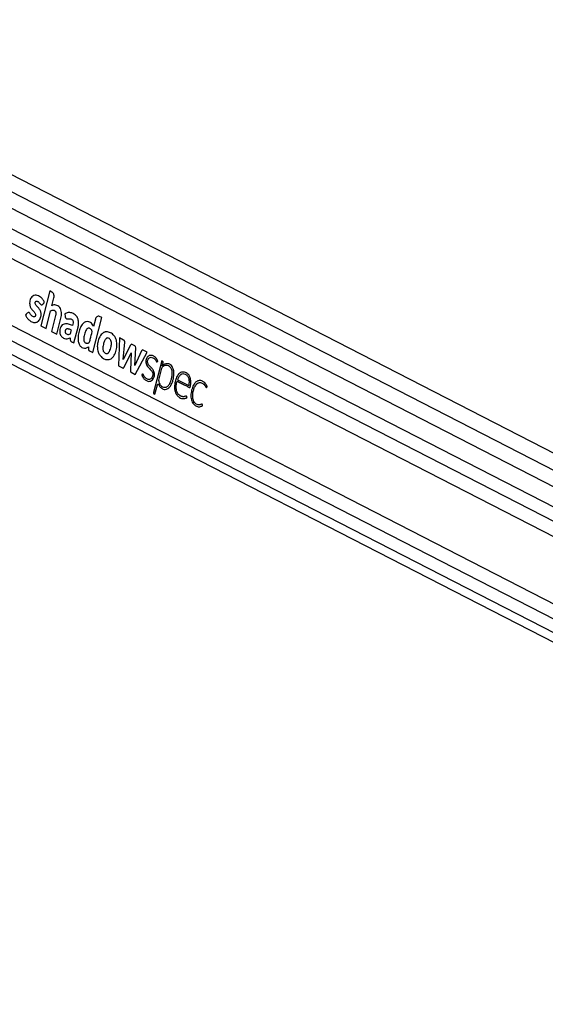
# Model space of a CAD drawing. Header units: millimetres. Extents: x 20 to 22981, y 40 to 19992.
# Tile 139 of 153: x 18099 to 18506, y 7142 to 7905. Entities that reach past the tile are written whole.
import ezdxf

# ---------------------------------------------------------------- set-up
doc = ezdxf.new("R2010")
doc.units = ezdxf.units.MM
doc.header["$LTSCALE"] = 2

msp = doc.modelspace()

# ---------------------------------------------------------------- linework, layer by layer
at = {"color": 7, "linetype": 'Continuous', "lineweight": 25}
for p, q in [((19059.57, 7287.66), (17858.58, 7904.86)), ((19035.15, 7274.09), (17844.52, 7885.97)), ((17829.48, 7773.2), (18874.59, 7236.12)), ((18089.55, 7721.39), (18820.95, 7345.51)), ((18122.08, 7694.73), (18115.11, 7667.62)), ((18123.83, 7693.83), (18122.08, 7694.73)), ((18123.8, 7683.28), (18125.34, 7689.27)), ((18119.23, 7665.51), (18122.8, 7679.41)), ((18126.67, 7675.7), (18123.48, 7663.32)), ((18133.73, 7677.05), (18134.01, 7674.84)), ((18155.42, 7646.91), (18162.39, 7674.02)), ((18162.39, 7674.02), (18160.62, 7674.92)), ((18082.89, 7672.86), (18809.01, 7299.7)), ((18115.11, 7667.62), (18119.23, 7665.51)), ((18127.6, 7661.21), (18130.78, 7673.59)), ((18140.85, 7654.4), (18143.97, 7666.57)), ((18157.41, 7672.81), (18155.99, 7667.29)), ((18123.48, 7663.32), (18127.6, 7661.21)), ((18152.17, 7651.37), (18152.11, 7649.72)), ((18176.01, 7658.39), (18175.28, 7636.7)), ((18179.3, 7656.69), (18176.01, 7658.39)), ((18178.89, 7641.57), (18180.18, 7655.09)), ((18184.56, 7652.7), (18178.89, 7641.57)), ((18187.9, 7652.29), (18185.94, 7653.3)), ((18152.87, 7648.22), (18155.42, 7646.91)), ((18179.6, 7635.59), (18185.22, 7646.64)), ((18185.22, 7646.64), (18184.48, 7633.08)), ((18187.85, 7636.92), (18188.68, 7650.56)), ((18193.04, 7648.24), (18187.85, 7636.92)), ((18188.32, 7630), (18197.51, 7647.33)), ((18197.51, 7647.33), (18194.44, 7648.91)), ((18175.28, 7636.7), (18178.47, 7635.07)), ((18208.82, 7640.65), (18202.47, 7615.92)), ((18209.42, 7640.34), (18208.82, 7640.65)), ((18209.18, 7636.64), (18209.19, 7636.65)), ((18209.19, 7636.65), (18209.82, 7639.13)), ((18184.98, 7631.72), (18188.32, 7630)), ((18208.71, 7634.79), (18206.32, 7625.48)), ((18203.55, 7614.69), (18205.41, 7621.96)), ((18221.01, 7625.92), (18229.76, 7621.42)), ((18202.74, 7615.11), (18203.55, 7614.69))]:
    msp.add_line(p, q, dxfattribs=at)
at = {"color": 8, "linetype": 'Continuous', "lineweight": 25}
for p, q in [((17846.72, 7897.75), (19047.23, 7280.8)), ((17849.28, 7867.99), (19020.62, 7266.02)), ((17849.75, 7856.64), (18836.68, 7349.45)), ((17840.97, 7785.45), (18819.41, 7282.62)), ((17835.08, 7777.89), (18929.55, 7215.44))]:
    msp.add_line(p, q, dxfattribs=at)
at = {"color": 7, "linetype": 'Continuous', "lineweight": 25, "flags": 128}
msp.add_lwpolyline([(18205.41, 7621.96), (18205.49, 7622.16), (18205.6, 7622.32), (18205.73, 7622.44), (18205.89, 7622.49), (18206.05, 7622.49), (18206.2, 7622.43), (18206.33, 7622.31), (18206.44, 7622.14)], dxfattribs=at)
at = {"color": 7, "linetype": 'Continuous', "lineweight": 25}
for centre, radius, start, end in [((18166.14, 7657.89), 5.16, 100.32819, 105.02198), ((18185.53, 7652.36), 1.03, 66.62374, 160.49723), ((18186.9, 7650.8), 1.8, 352.59082, 55.98866), ((18170, 7651.03), 11.03, 198.5437, 202.31578), ((18194.04, 7647.94), 1.05, 67.26416, 163.50224), ((18208.8, 7639.46), 1.08, 342.05266, 54.49091), ((18212.49, 7633.39), 5.1, 53.8177, 61.46753), ((18210.14, 7634.46), 1.46, 133.48269, 167.05549), ((18203.15, 7615.7), 0.721, 162.05266, 234.49091)]:
    msp.add_arc(centre, radius, start, end, dxfattribs=at)
for points, knots in [([(19924.35, 7736.15), (19910.77, 7728.61), (19828.53, 7682.94), (19677.11, 7599.42), (19401.01, 7447.73), (18917.06, 7182.77), (18384.43, 6891.83), (17990.1, 6676.57), (17872.67, 6612.47)], [0, 0, 0, 0, 0.019985, 0.121052, 0.22212, 0.424256, 0.828547, 1, 1, 1, 1]), ([(18116.47, 7684.15), (18116.56, 7684.24), (18116.74, 7684.44), (18117.05, 7684.78), (18117.34, 7685.08), (18117.57, 7685.33), (18117.71, 7685.49), (18117.82, 7685.58), (18117.89, 7685.66), (18117.92, 7685.71), (18117.92, 7685.76), (18117.91, 7685.84), (18117.87, 7685.97), (18117.8, 7686.14), (18117.72, 7686.3), (18117.68, 7686.4), (18117.66, 7686.44), (18117.65, 7686.45), (18117.65, 7686.46), (18117.65, 7686.46), (18117.65, 7686.46), (18117.65, 7686.46), (18117.65, 7686.46), (18117.49, 7686.83), (18117.13, 7687.53), (18116.49, 7688.47), (18115.76, 7689.28), (18114.24, 7690.62), (18112.18, 7691.56), (18109.79, 7691.36), (18108.27, 7690.35), (18107.25, 7688.82), (18106.66, 7687.13), (18106.45, 7685.3), (18106.65, 7683.25), (18107.34, 7681.57), (18108.24, 7680.4), (18109.04, 7679.5), (18109.85, 7678.63), (18110.59, 7677.75), (18111.05, 7676.97), (18111.17, 7676.26), (18111.12, 7675.77), (18110.96, 7675.33), (18110.72, 7674.98), (18110.43, 7674.75), (18110.04, 7674.61), (18109.39, 7674.64), (18108.55, 7675.03), (18107.65, 7675.92), (18107.01, 7676.92), (18106.44, 7677.83), (18105.99, 7678), (18105.77, 7678.09)], [0, 0, 0, 0, 0.009933, 0.021428, 0.036586, 0.043256, 0.048496, 0.053293, 0.055328, 0.056685, 0.057709, 0.059012, 0.061578, 0.067091, 0.072433, 0.074295, 0.074963, 0.075223, 0.075331, 0.075377, 0.075396, 0.075405, 0.075409, 0.075412, 0.103996, 0.132573, 0.161198, 0.189781, 0.300288, 0.355354, 0.410313, 0.451904, 0.492398, 0.532427, 0.572388, 0.627017, 0.65651, 0.68584, 0.722817, 0.751197, 0.776739, 0.787339, 0.798404, 0.80906, 0.819367, 0.829737, 0.840332, 0.856561, 0.889067, 0.921966, 0.957477, 0.97857, 1, 1, 1, 1]), ([(18125.34, 7689.27), (18125.42, 7689.79), (18125.58, 7690.82), (18125.23, 7692.23), (18124.63, 7693.29), (18124.1, 7693.65), (18123.83, 7693.83)], [0, 0, 0, 0, 0.2837048, 0.5579166, 0.7750255, 1, 1, 1, 1]), ([(18105.77, 7678.09), (18105.51, 7678.03), (18105.01, 7677.92), (18104.46, 7677.19), (18103.99, 7676.71), (18103.63, 7676.39), (18103.47, 7676.2), (18103.42, 7676.04), (18103.41, 7675.98), (18103.43, 7675.87), (18103.62, 7675.52), (18103.92, 7674.82), (18104.56, 7673.86), (18105.36, 7672.89), (18106.39, 7671.93), (18107.57, 7671.1), (18108.91, 7670.49), (18110.3, 7670.21), (18111.66, 7670.34), (18112.9, 7670.89), (18113.93, 7671.92), (18114.75, 7673.26), (18115.26, 7674.71), (18115.48, 7676.14), (18115.44, 7677.44), (18115.2, 7678.48), (18114.64, 7679.88), (18113.76, 7681.1), (18112.7, 7682.3), (18111.9, 7683.1), (18111.24, 7683.88), (18110.82, 7684.68), (18110.73, 7685.48), (18110.88, 7686.09), (18111.18, 7686.56), (18111.68, 7686.86), (18112.34, 7686.81), (18113.18, 7686.42), (18114.16, 7685.52), (18114.82, 7684.41), (18115.48, 7683.92), (18115.81, 7683.81), (18116.17, 7683.87), (18116.37, 7684.05), (18116.47, 7684.15)], [0, 0, 0, 0, 0.0226935, 0.0437687, 0.0651254, 0.0741052, 0.0817038, 0.0833114, 0.0846079, 0.0858086, 0.0903707, 0.111465, 0.1376482, 0.1725378, 0.205482, 0.2470289, 0.2889527, 0.3304574, 0.3713797, 0.4085198, 0.4449783, 0.4820391, 0.5188242, 0.5459772, 0.5729923, 0.599285, 0.6141098, 0.6736334, 0.7069358, 0.735471, 0.7605499, 0.7834668, 0.7961254, 0.8098728, 0.822722, 0.8348476, 0.8566123, 0.8796709, 0.9131375, 0.9588327, 0.9692417, 0.9789822, 0.9887727, 1, 1, 1, 1]), ([(18130.78, 7673.59), (18130.94, 7674.3), (18131.25, 7675.74), (18131.28, 7678.02), (18130.83, 7680.21), (18129.84, 7682.04), (18128.46, 7683.24), (18126.93, 7683.88), (18125.31, 7684), (18124.3, 7683.52), (18123.8, 7683.28)], [0, 0, 0, 0, 0.124448, 0.250146, 0.374778, 0.499816, 0.624786, 0.750232, 0.874855, 1, 1, 1, 1]), ([(18122.8, 7679.41), (18123.2, 7679.6), (18123.94, 7679.96), (18124.99, 7679.95), (18125.83, 7679.62), (18126.41, 7679.07), (18126.76, 7678.31), (18126.93, 7677.47), (18126.85, 7676.56), (18126.72, 7675.97), (18126.67, 7675.7)], [0, 0, 0, 0, 0.20075, 0.371353, 0.491267, 0.615204, 0.694596, 0.793687, 0.904539, 1, 1, 1, 1]), ([(18143.97, 7666.57), (18144.15, 7667.48), (18144.52, 7669.29), (18144.27, 7672.15), (18143.29, 7674.66), (18141.5, 7676.67), (18139.11, 7677.85), (18136.34, 7678.13), (18134.59, 7677.41), (18133.73, 7677.05)], [0, 0, 0, 0, 0.122899, 0.245993, 0.3688, 0.492261, 0.661688, 0.834247, 1, 1, 1, 1]), ([(18134.01, 7674.84), (18134.04, 7674.65), (18134.11, 7674.26), (18134.35, 7673.75), (18134.68, 7673.37), (18135.47, 7672.88), (18136.77, 7673.28), (18138.19, 7673.22), (18139.27, 7672.69), (18139.9, 7671.96), (18140.2, 7670.98), (18140.26, 7669.57), (18139.96, 7668.55), (18139.76, 7667.85)], [0, 0, 0, 0, 0.043693, 0.087035, 0.130805, 0.173871, 0.347703, 0.520641, 0.609431, 0.697904, 0.762047, 0.837472, 1, 1, 1, 1]), ([(18160.62, 7674.92), (18160.25, 7675.04), (18159.53, 7675.27), (18158.54, 7674.77), (18157.79, 7673.93), (18157.54, 7673.18), (18157.41, 7672.81)], [0, 0, 0, 0, 0.2837048, 0.5579166, 0.7750255, 1, 1, 1, 1]), ([(18139.76, 7667.85), (18138.72, 7668.27), (18136.64, 7669.1), (18133.89, 7669.4), (18131.77, 7668.55), (18130.47, 7667.04), (18129.8, 7664.88), (18129.72, 7662.78), (18130.12, 7661.05), (18131.04, 7659.43), (18132.55, 7658.08), (18134.54, 7657.47), (18136.33, 7657.7), (18137.39, 7658.23), (18137.86, 7658.47)], [0, 0, 0, 0, 0.143245, 0.2863, 0.358562, 0.42973, 0.501653, 0.57333, 0.62118, 0.668883, 0.765222, 0.851094, 0.934425, 1, 1, 1, 1]), ([(18155.99, 7667.29), (18155.67, 7667.92), (18155.04, 7669.13), (18153.75, 7670.33), (18152.16, 7671.05), (18150.28, 7671.01), (18148.03, 7669.89), (18146.06, 7667.26), (18144.69, 7663.56), (18144.03, 7659.85), (18143.95, 7656.38), (18144.7, 7653.56), (18146.03, 7651.48), (18147.88, 7650.34), (18150.07, 7650.11), (18151.47, 7650.95), (18152.17, 7651.37)], [0, 0, 0, 0, 0.055174, 0.104924, 0.152121, 0.22113, 0.288785, 0.386404, 0.484076, 0.581734, 0.655206, 0.726559, 0.788721, 0.848695, 0.925084, 1, 1, 1, 1]), ([(18138.87, 7664.39), (18138.16, 7664.72), (18137.16, 7665.17), (18135.83, 7665.33), (18135.09, 7665.22), (18134.55, 7664.85), (18134.22, 7664.37), (18134.02, 7663.77), (18133.94, 7663.13), (18134.02, 7662.51), (18134.37, 7661.86), (18135.05, 7661.35), (18135.98, 7660.96), (18136.66, 7661.06), (18137, 7661.1)], [0, 0, 0, 0, 0.235346, 0.328382, 0.417623, 0.466597, 0.514368, 0.562572, 0.611927, 0.656748, 0.699407, 0.787981, 0.894127, 1, 1, 1, 1]), ([(18137, 7661.1), (18137.27, 7661.2), (18137.62, 7661.32), (18138.03, 7661.56), (18138.36, 7661.99), (18138.51, 7663.06), (18138.74, 7663.91), (18138.87, 7664.39)], [0, 0, 0, 0, 0.256542, 0.334859, 0.397753, 0.663702, 1, 1, 1, 1]), ([(18154.97, 7663.29), (18154.84, 7663.64), (18154.59, 7664.35), (18153.97, 7665.17), (18153.23, 7665.74), (18152.32, 7666.04), (18151.29, 7665.76), (18150.07, 7664.4), (18149.26, 7662.33), (18148.73, 7660.08), (18148.46, 7658.41), (18148.38, 7656.89), (18148.63, 7656.05), (18148.76, 7655.63)], [0, 0, 0, 0, 0.06701, 0.13381, 0.20062, 0.267957, 0.355127, 0.441557, 0.633595, 0.746498, 0.846357, 0.924443, 1, 1, 1, 1]), ([(18148.76, 7655.63), (18148.92, 7655.36), (18149.25, 7654.8), (18149.98, 7654.37), (18150.74, 7654.17), (18151.47, 7654.23), (18152.11, 7654.45), (18152.79, 7654.82), (18153.11, 7656.06), (18153.82, 7658.82), (18154.46, 7661.32), (18154.97, 7663.29)], [0, 0, 0, 0, 0.0697682, 0.1420933, 0.215677, 0.285558, 0.3440214, 0.4047267, 0.4769931, 0.5880132, 1, 1, 1, 1]), ([(18163.31, 7662.21), (18162.38, 7661.32), (18160.49, 7659.5), (18159.17, 7655.27), (18158.73, 7651.12), (18159.27, 7648.71), (18159.54, 7647.53)], [0, 0, 0, 0, 0.274692, 0.559989, 0.783639, 1, 1, 1, 1]), ([(18164.81, 7662.88), (18164.52, 7662.79), (18164.01, 7662.62), (18163.52, 7662.34), (18163.31, 7662.21)], [0, 0, 0, 0, 0.561208, 1, 1, 1, 1]), ([(18166.06, 7663.05), (18165.9, 7663.05), (18165.62, 7663.03), (18165.34, 7662.99), (18165.22, 7662.97)], [0, 0, 0, 0, 0.563954, 1, 1, 1, 1]), ([(18165.67, 7641.54), (18166.73, 7641.49), (18168.84, 7641.38), (18171.67, 7643.82), (18173.45, 7647.64), (18174.28, 7652.07), (18173.89, 7656.67), (18171.95, 7660.32), (18169.17, 7662.56), (18167.09, 7662.89), (18166.06, 7663.05)], [0, 0, 0, 0, 0.125115, 0.247908, 0.375235, 0.504206, 0.628862, 0.752358, 0.876174, 1, 1, 1, 1]), ([(18137.86, 7658.47), (18137.86, 7658.13), (18137.85, 7657.38), (18137.94, 7656.36), (18138.41, 7655.71), (18138.92, 7655.37), (18139.76, 7654.95), (18140.41, 7654.62), (18140.85, 7654.4)], [0, 0, 0, 0, 0.153808, 0.342505, 0.433346, 0.55862, 0.702766, 1, 1, 1, 1]), ([(18166.05, 7658.06), (18165.54, 7657.58), (18164.51, 7656.61), (18163.83, 7654.29), (18163.39, 7652.37), (18163.18, 7650.8), (18163.18, 7649.44), (18163.47, 7648.11), (18164.16, 7647.07), (18164.76, 7646.7), (18165.06, 7646.51)], [0, 0, 0, 0, 0.177898, 0.366935, 0.516404, 0.611742, 0.706498, 0.804316, 0.9008, 1, 1, 1, 1]), ([(18165.06, 7646.51), (18165.43, 7646.36), (18166.16, 7646.08), (18167.1, 7646.42), (18167.7, 7647.02), (18168.07, 7647.56), (18168.39, 7648.16), (18169.06, 7649.74), (18169.66, 7651.72), (18169.88, 7654.08), (18169.78, 7655.65), (18169.2, 7657.03), (18168.25, 7657.92), (18167.14, 7658.39), (18166.41, 7658.17), (18166.05, 7658.06)], [0, 0, 0, 0, 0.081409, 0.162225, 0.200498, 0.238876, 0.277459, 0.31571, 0.520186, 0.601428, 0.678877, 0.757677, 0.838992, 0.920897, 1, 1, 1, 1]), ([(18180.18, 7655.09), (18180.18, 7655.18), (18180.18, 7655.38), (18180.09, 7655.74), (18179.93, 7656.13), (18179.65, 7656.48), (18179.42, 7656.62), (18179.3, 7656.69)], [0, 0, 0, 0, 0.123461, 0.278128, 0.520216, 0.746513, 1, 1, 1, 1]), ([(18152.11, 7649.72), (18152.12, 7649.53), (18152.13, 7649.16), (18152.31, 7648.71), (18152.57, 7648.4), (18152.77, 7648.28), (18152.87, 7648.22)], [0, 0, 0, 0, 0.286382, 0.546973, 0.760274, 1, 1, 1, 1]), ([(18159.79, 7646.85), (18160.03, 7646.34), (18160.45, 7645.43), (18161.01, 7644.7), (18161.25, 7644.37)], [0, 0, 0, 0, 0.558522, 1, 1, 1, 1]), ([(18161.25, 7644.37), (18162, 7643.61), (18163.34, 7642.24), (18164.95, 7641.75), (18165.67, 7641.54)], [0, 0, 0, 0, 0.556174, 1, 1, 1, 1]), ([(18205.26, 7639.84), (18205.4, 7639.96), (18205.55, 7640.08), (18205.66, 7640.27), (18205.68, 7640.31), (18205.69, 7640.39), (18205.66, 7640.5), (18205.55, 7640.84), (18205.16, 7641.54), (18204.44, 7642.73), (18203.35, 7643.74), (18202.13, 7644.44), (18200.95, 7644.83), (18199.7, 7644.84), (18198.53, 7644.38), (18197.57, 7643.48), (18196.89, 7642.29), (18196.48, 7640.86), (18196.43, 7639.22), (18197.1, 7637.03), (18198.79, 7635), (18200.54, 7633.36), (18201.58, 7631.66), (18202.01, 7630.2), (18201.76, 7628.5), (18201, 7627.08), (18199.91, 7626.23), (18198.75, 7626.03), (18197.69, 7626.31), (18196.76, 7626.81), (18195.92, 7627.54), (18195.18, 7628.49), (18194.7, 7629.38), (18194.44, 7630.03), (18194.27, 7630.24), (18194.14, 7630.32), (18193.97, 7630.33), (18193.76, 7630.2), (18193.58, 7629.98), (18193.42, 7629.83), (18193.33, 7629.74), (18193.3, 7629.7), (18193.3, 7629.68), (18193.3, 7629.65), (18193.32, 7629.56), (18193.38, 7629.43), (18193.46, 7629.26), (18193.63, 7628.9), (18193.82, 7628.49), (18194.03, 7628.1), (18194.13, 7627.93), (18194.17, 7627.86), (18194.19, 7627.83), (18194.2, 7627.82), (18194.21, 7627.81), (18194.21, 7627.81), (18194.21, 7627.81), (18194.21, 7627.81), (18194.69, 7627.02), (18195.9, 7625.71), (18197.8, 7624.72), (18199.54, 7624.6), (18201.02, 7625.11), (18201.77, 7626.04), (18202.15, 7626.51)], [0, 0, 0, 0, 0.010829, 0.011529, 0.012127, 0.013052, 0.015073, 0.017739, 0.03148, 0.057486, 0.093676, 0.119104, 0.147618, 0.175792, 0.203903, 0.22976, 0.253437, 0.276873, 0.303126, 0.330944, 0.388857, 0.451479, 0.474782, 0.49689, 0.525617, 0.553831, 0.580929, 0.608802, 0.631841, 0.654374, 0.676717, 0.699111, 0.721796, 0.731279, 0.734326, 0.737351, 0.740659, 0.746266, 0.752174, 0.757108, 0.75935, 0.759634, 0.759895, 0.760324, 0.760893, 0.764226, 0.768058, 0.77064, 0.785242, 0.791669, 0.794497, 0.795742, 0.796289, 0.79653, 0.796637, 0.796683, 0.796704, 0.796713, 0.79672, 0.846935, 0.89888, 0.932729, 0.96579, 1, 1, 1, 1]), ([(18203.22, 7630.71), (18202.9, 7631.71), (18202.28, 7633.73), (18200.36, 7635.59), (18198.86, 7637.12), (18197.97, 7638.72), (18197.73, 7639.98), (18197.89, 7641.02), (18198.18, 7641.81), (18198.62, 7642.47), (18199.38, 7643.14), (18200.53, 7643.45), (18201.82, 7643.09), (18202.8, 7642.5), (18203.58, 7641.75), (18204.22, 7640.93), (18204.55, 7640.05), (18204.87, 7639.75), (18204.99, 7639.7), (18205.09, 7639.71), (18205.18, 7639.76), (18205.23, 7639.81), (18205.26, 7639.84)], [0, 0, 0, 0, 0.124778, 0.249542, 0.369694, 0.4284, 0.481224, 0.514871, 0.548895, 0.583537, 0.618609, 0.693311, 0.768512, 0.830409, 0.866112, 0.922934, 0.969973, 0.977732, 0.984778, 0.989397, 0.994335, 1, 1, 1, 1]), ([(18206.32, 7625.48), (18206.4, 7625.05), (18206.61, 7624), (18207.31, 7622.33), (18208.58, 7620.84), (18210.29, 7620.03), (18212.21, 7620.03), (18214.05, 7621.34), (18215.31, 7623.44), (18216.1, 7625.81), (18216.65, 7628.24), (18217.01, 7630.87), (18216.74, 7633.64), (18215.52, 7635.69), (18213.95, 7636.87), (18212.25, 7637.16), (18210.59, 7636.67), (18209.62, 7635.91), (18209.13, 7635.53)], [0, 0, 0, 0, 0.034104, 0.084078, 0.146622, 0.208749, 0.277105, 0.349676, 0.425583, 0.484375, 0.550847, 0.62164, 0.68929, 0.757517, 0.818996, 0.879305, 0.939515, 1, 1, 1, 1]), ([(18212.03, 7638.28), (18211.47, 7638.09), (18210.45, 7637.75), (18209.57, 7636.98), (18209.18, 7636.64)], [0, 0, 0, 0, 0.556875, 1, 1, 1, 1]), ([(18214.93, 7637.87), (18214.4, 7638.08), (18213.45, 7638.47), (18212.46, 7638.34), (18212.03, 7638.28)], [0, 0, 0, 0, 0.558316, 1, 1, 1, 1]), ([(18217.99, 7633.58), (18217.66, 7634.48), (18217.06, 7636.09), (18215.98, 7637.07), (18215.5, 7637.51)], [0, 0, 0, 0, 0.556758, 1, 1, 1, 1]), ([(18178.47, 7635.07), (18178.59, 7635.02), (18178.82, 7634.93), (18179.15, 7635.02), (18179.41, 7635.26), (18179.53, 7635.48), (18179.6, 7635.59)], [0, 0, 0, 0, 0.286326, 0.544838, 0.757768, 1, 1, 1, 1]), ([(18184.48, 7633.08), (18184.48, 7632.91), (18184.47, 7632.6), (18184.56, 7632.19), (18184.73, 7631.88), (18184.89, 7631.78), (18184.98, 7631.72)], [0, 0, 0, 0, 0.3000962, 0.5583466, 0.7630865, 1, 1, 1, 1]), ([(18202.15, 7626.51), (18202.53, 7627.27), (18203.03, 7628.29), (18203.27, 7629.8), (18203.23, 7630.41), (18203.22, 7630.71)], [0, 0, 0, 0, 0.599205, 0.809031, 1, 1, 1, 1]), ([(18217.48, 7625.59), (18217.66, 7626.35), (18218.01, 7627.82), (18218.39, 7630.52), (18218.14, 7632.42), (18217.99, 7633.58)], [0, 0, 0, 0, 0.296442, 0.572275, 1, 1, 1, 1]), ([(18220.65, 7624.81), (18220.68, 7624.79), (18220.72, 7624.77), (18220.77, 7624.75), (18220.79, 7624.74), (18220.8, 7624.73), (18220.8, 7624.73), (18220.8, 7624.73), (18220.8, 7624.73), (18220.81, 7624.73), (18220.81, 7624.73), (18220.81, 7624.73), (18221.35, 7624.45), (18222.44, 7623.89), (18224.07, 7623.05), (18225.71, 7622.21), (18227.13, 7621.47), (18228.42, 7620.83), (18229.36, 7620.25), (18230.04, 7619.95), (18230.35, 7619.83), (18230.5, 7619.87), (18230.66, 7620), (18230.8, 7620.29), (18230.92, 7620.75), (18231.04, 7621.53), (18231.21, 7622.5), (18231.3, 7623.71), (18231.27, 7625.16), (18231.05, 7626.57), (18230.67, 7627.77), (18230.25, 7628.71), (18229.55, 7629.82), (18228.06, 7631.3), (18225.59, 7632.23), (18222.67, 7631.38), (18220.51, 7628.7), (18219.22, 7625.29), (18218.63, 7621.89), (18218.64, 7618.81), (18219.21, 7616.26), (18220.28, 7614.02), (18221.35, 7613.06), (18221.89, 7612.57)], [0, 0, 0, 0, 0.002274, 0.003275, 0.003716, 0.003909, 0.003995, 0.004032, 0.004049, 0.004056, 0.004059, 0.004061, 0.004062, 0.046487, 0.088913, 0.131338, 0.173764, 0.199656, 0.232, 0.247975, 0.252209, 0.255508, 0.258705, 0.265314, 0.272848, 0.28454, 0.306465, 0.324317, 0.347624, 0.381446, 0.398309, 0.415265, 0.438718, 0.474805, 0.547218, 0.618869, 0.684204, 0.750636, 0.816426, 0.863262, 0.908332, 0.953113, 1, 1, 1, 1]), ([(18229.76, 7621.42), (18229.94, 7622.27), (18230.28, 7623.96), (18230.02, 7626.67), (18228.87, 7628.91), (18227.18, 7630.17), (18225.33, 7630.6), (18223.49, 7629.98), (18221.97, 7628.27), (18221.33, 7626.71), (18221.01, 7625.92)], [0, 0, 0, 0, 0.124213, 0.247775, 0.374538, 0.501893, 0.623019, 0.743733, 0.871569, 1, 1, 1, 1]), ([(18206.44, 7622.14), (18206.63, 7621.74), (18206.96, 7621.06), (18207.65, 7620.1), (18208.77, 7619.1), (18210.44, 7618.3), (18212.49, 7618.45), (18213.66, 7619.21), (18214.25, 7619.58)], [0, 0, 0, 0, 0.116144, 0.197588, 0.324338, 0.564652, 0.784003, 1, 1, 1, 1]), ([(18214.25, 7619.58), (18214.66, 7619.99), (18215.39, 7620.73), (18215.95, 7621.73), (18216.19, 7622.16)], [0, 0, 0, 0, 0.561458, 1, 1, 1, 1]), ([(18216.19, 7622.16), (18216.47, 7622.77), (18216.96, 7623.86), (18217.32, 7625.06), (18217.48, 7625.59)], [0, 0, 0, 0, 0.553981, 1, 1, 1, 1]), ([(18221.89, 7612.57), (18222.37, 7612.27), (18223.32, 7611.67), (18224.78, 7611.32), (18226.08, 7611.27), (18226.99, 7611.44), (18227.58, 7611.66), (18227.91, 7611.85), (18228.15, 7611.98), (18228.28, 7612.07), (18228.33, 7612.13), (18228.34, 7612.16), (18228.35, 7612.2), (18228.33, 7612.26), (18228.26, 7612.44), (18228.23, 7612.68), (18228.15, 7612.94), (18228.07, 7613.15), (18227.85, 7613.27), (18227.53, 7613.26), (18227, 7613.06), (18226.32, 7612.81), (18225.54, 7612.77), (18224.62, 7612.84), (18223.46, 7613.19), (18222.31, 7613.92), (18221.32, 7614.95), (18220.51, 7616.31), (18219.9, 7618.63), (18219.94, 7621.64), (18220.41, 7623.75), (18220.65, 7624.81)], [0, 0, 0, 0, 0.070766, 0.141748, 0.201106, 0.248035, 0.266451, 0.284809, 0.29667, 0.302127, 0.303721, 0.304907, 0.30596, 0.307193, 0.311035, 0.326616, 0.330017, 0.338587, 0.348792, 0.360366, 0.380977, 0.424679, 0.455917, 0.48711, 0.54945, 0.617591, 0.657564, 0.71666, 0.786611, 0.892608, 1, 1, 1, 1]), ([(18243.45, 7620.01), (18243.57, 7620.13), (18243.71, 7620.27), (18243.87, 7620.39), (18243.9, 7620.42), (18243.91, 7620.44), (18243.91, 7620.47), (18243.9, 7620.51), (18243.88, 7620.63), (18243.81, 7621.02), (18243.55, 7621.43), (18243.3, 7621.91), (18243.03, 7622.35), (18242.48, 7623.17), (18241.66, 7623.98), (18240.66, 7624.63), (18239.57, 7625.14), (18238.39, 7625.37), (18237.2, 7625.22), (18236.27, 7624.88), (18235.38, 7624.33), (18234.56, 7623.56), (18233.34, 7621.95), (18232.05, 7619.02), (18231.36, 7615.46), (18231.36, 7612.52), (18231.68, 7610.41), (18232.37, 7608.46), (18233.38, 7606.98), (18234.53, 7605.97), (18235.71, 7605.31), (18236.96, 7604.96), (18238.22, 7604.93), (18239.28, 7605.21), (18239.96, 7605.58), (18240.25, 7605.8), (18240.34, 7605.87), (18240.37, 7605.9), (18240.39, 7605.95), (18240.39, 7606.01), (18240.39, 7606.06), (18240.39, 7606.09)], [0, 0, 0, 0, 0.01379, 0.016297, 0.01685, 0.017284, 0.017774, 0.01844, 0.020066, 0.026122, 0.044804, 0.055348, 0.065634, 0.082788, 0.12973, 0.157629, 0.185603, 0.236815, 0.266767, 0.2965, 0.326342, 0.356622, 0.387691, 0.481767, 0.579472, 0.627418, 0.67422, 0.720724, 0.769122, 0.807565, 0.846917, 0.886543, 0.925795, 0.964278, 0.986058, 0.993389, 0.994812, 0.995817, 0.996803, 0.99808, 1, 1, 1, 1]), ([(18240.39, 7606.09), (18240.38, 7606.2), (18240.35, 7606.44), (18240.26, 7606.72), (18240.15, 7606.92), (18240.07, 7607.03), (18239.96, 7607.08), (18239.6, 7607.07), (18239.22, 7606.72), (18238.63, 7606.55), (18238.17, 7606.44), (18237.75, 7606.42), (18237.25, 7606.43), (18236.52, 7606.54), (18235.37, 7607.05), (18234.14, 7608.17), (18233.03, 7610.16), (18232.59, 7612.96), (18232.88, 7616.03), (18233.64, 7618.89), (18234.65, 7621.18), (18235.85, 7622.7), (18236.94, 7623.47), (18237.96, 7623.76), (18238.71, 7623.75), (18239.61, 7623.56), (18240.6, 7623.13), (18241.56, 7622.3), (18242.16, 7621.51), (18242.54, 7620.92), (18242.76, 7620.45), (18242.91, 7620.14), (18243.04, 7619.99), (18243.18, 7619.92), (18243.31, 7619.93), (18243.4, 7619.98), (18243.45, 7620.01)], [0, 0, 0, 0, 0.008613, 0.01893, 0.023711, 0.027809, 0.031616, 0.035597, 0.067636, 0.079047, 0.101583, 0.119142, 0.125704, 0.15608, 0.199933, 0.257837, 0.315431, 0.393714, 0.47405, 0.554581, 0.631568, 0.681625, 0.730929, 0.764448, 0.795819, 0.812805, 0.864674, 0.909246, 0.935705, 0.955571, 0.971604, 0.978837, 0.985383, 0.98962, 0.99428, 1, 1, 1, 1]), ([(17843.91, 6612.47), (18050.82, 6725.32), (18378.25, 6903.93), (18705.82, 7082.69), (18826.4, 7148.5)], [0, 0, 0, 0, 0.631887, 1, 1, 1, 1])]:
    msp.add_open_spline(points, degree=3, knots=knots, dxfattribs=at)

doc.saveas('drawing.dxf')
